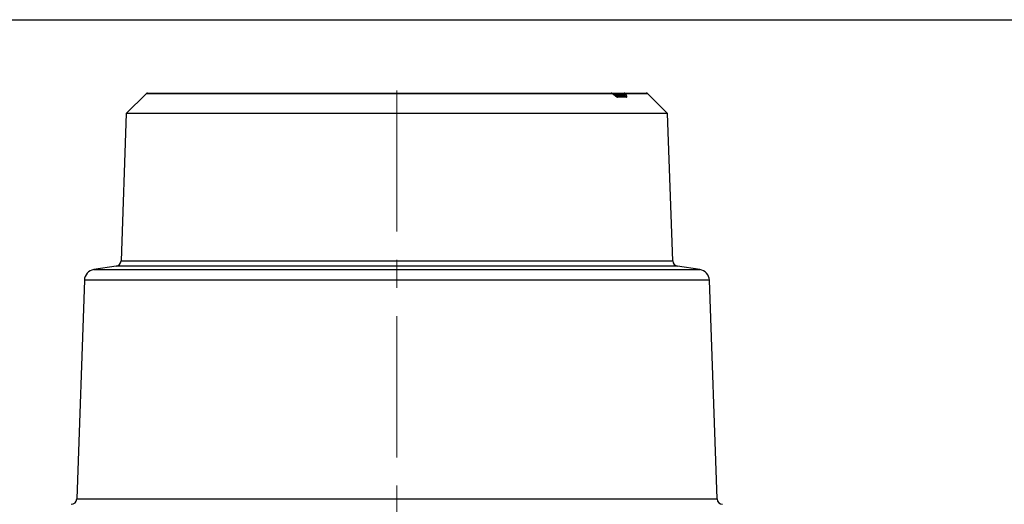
# Model space of a CAD drawing. Header units: millimetres. Extents: x 0 to 420, y -14 to 283.
# Tile 18 of 40: x 53 to 142, y 235 to 278. Entities that reach past the tile are written whole.
import ezdxf

# ---------------------------------------------------------------- set-up
doc = ezdxf.new("R2010")
doc.units = ezdxf.units.MM
doc.linetypes.add('CENTERX2', pattern=[20.32, 12.7, -2.54, 2.54, -2.54])
doc.layers.add('细实线层', color=179, linetype='Continuous')

msp = doc.modelspace()

# ---------------------------------------------------------------- linework, layer by layer
at = {"color": 7, "linetype": 'Continuous'}
for p, q in [((14.708, 278.421), (414.708, 278.421)), ((64.682, 271.814), (106.367, 271.814)), ((106.367, 271.814), (107.521, 271.814)), ((107.521, 271.814), (109.516, 271.814)), ((64.54, 271.755), (62.757, 269.972)), ((106.488, 271.755), (64.54, 271.755)), ((106.604, 271.655), (106.488, 271.755)), ((107.435, 271.714), (106.536, 271.714)), ((106.677, 271.614), (107.498, 271.614)), ((106.83, 271.514), (107.611, 271.514)), ((107.739, 271.455), (106.953, 271.455)), ((107.498, 271.614), (107.435, 271.714)), ((107.65, 271.755), (107.713, 271.655)), ((109.657, 271.755), (107.65, 271.755)), ((111.44, 269.972), (109.657, 271.755)), ((62.757, 269.972), (62.294, 256.719)), ((111.44, 269.972), (62.757, 269.972)), ((111.903, 256.719), (111.44, 269.972)), ((61.87, 256.243), (59.851, 255.934)), ((59.851, 255.934), (114.346, 255.934)), ((112.327, 256.243), (61.87, 256.243)), ((62.294, 256.719), (111.903, 256.719)), ((114.346, 255.934), (112.327, 256.243)), ((59.003, 254.98), (58.315, 235.296)), ((115.195, 254.98), (59.003, 254.98)), ((115.882, 235.296), (115.195, 254.98)), ((58.315, 235.296), (115.882, 235.296))]:
    msp.add_line(p, q, dxfattribs=at)
for centre, radius, start, end in [((64.682, 271.614), 0.2, 89.99647, 135.00203), ((106.367, 271.614), 0.2, 49.26363, 90.00202), ((106.364, 271.653), 0.161, 39.47761, 89.06365), ((107.55, 271.702), 0.116, 104.18101, 174.03363), ((107.52, 271.639), 0.175, 41.63215, 89.47021), ((109.516, 271.614), 0.2, 44.999, 90.0025), ((106.71, 271.568), 0.29, 137.17022, 139.84002), ((106.819, 271.475), 0.28, 137.22212, 139.95454), ((106.827, 271.35), 0.163, 39.86287, 89.14051), ((107.58, 271.539), 0.227, 71.94688, 129.82123), ((107.643, 271.439), 0.227, 72.0296, 129.7558), ((107.61, 271.341), 0.172, 41.30177, 89.41024), ((60.002, 254.945), 1, 98.69523, 177.99958), ((61.795, 256.737), 0.5, 278.69446, 357.99991), ((112.403, 256.737), 0.5, 182.00009, 261.30554), ((114.195, 254.945), 1, 2.00044, 81.30463), ((57.816, 235.314), 0.5, 270.00067, 357.99949), ((116.382, 235.314), 0.5, 182.00014, 269.99969)]:
    msp.add_arc(centre, radius, start, end, dxfattribs=at)
for points, knots in [([(106.604, 271.655), (106.633, 271.631), (106.699, 271.576), (106.794, 271.514), (106.881, 271.467), (106.931, 271.459), (106.953, 271.455)], [0, 0, 0, 0, 0.277904, 0.626501, 0.83912, 1, 1, 1, 1]), ([(106.842, 271.513), (106.842, 271.513), (106.845, 271.512), (106.826, 271.517), (106.817, 271.523), (106.777, 271.542), (106.727, 271.576), (106.667, 271.619), (106.628, 271.653), (106.614, 271.666)], [0, 0, 0, 0, 0.002473, 0.026894, 0.100581, 0.218234, 0.443056, 0.793314, 1, 1, 1, 1]), ([(107.611, 271.514), (107.614, 271.514), (107.617, 271.513), (107.621, 271.52), (107.605, 271.536), (107.569, 271.567), (107.528, 271.594), (107.498, 271.614)], [0, 0, 0, 0, 0.03679, 0.053208, 0.119893, 0.371812, 1, 1, 1, 1]), ([(107.739, 271.455), (107.745, 271.455), (107.762, 271.456), (107.788, 271.489), (107.765, 271.564), (107.735, 271.618), (107.713, 271.655)], [0, 0, 0, 0, 0.073905, 0.210258, 0.444667, 1, 1, 1, 1])]:
    msp.add_open_spline(points, degree=3, knots=knots, dxfattribs=at)
at = {"layer": '细实线层', "color": 7, "linetype": 'CENTERX2', "lineweight": 18}
msp.add_line((87.099, 272.061), (87.099, 201.111), dxfattribs=at)

doc.saveas('drawing.dxf')
